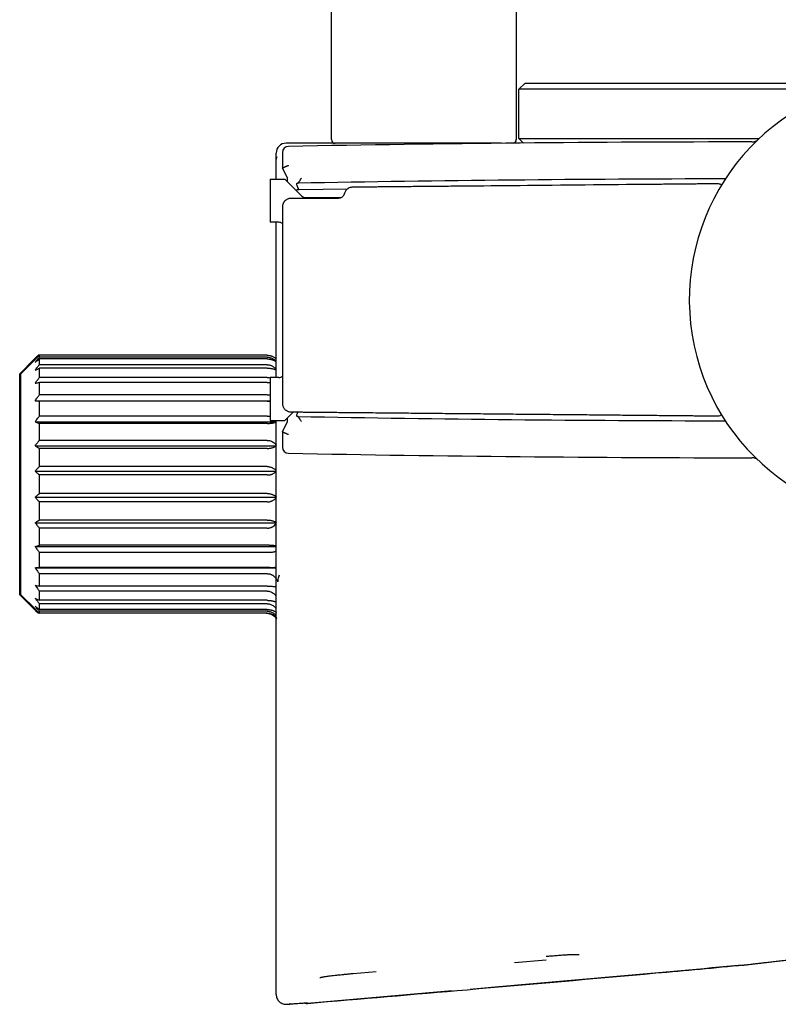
# Model space of a CAD drawing. Header units: millimetres. Extents: x 8 to 1894, y 12 to 2723.
# Tile 105 of 152: x 1364 to 1426, y 1558 to 1638. Entities that reach past the tile are written whole.
import ezdxf

# ---------------------------------------------------------------- set-up
doc = ezdxf.new("R2010")
doc.units = ezdxf.units.MM

msp = doc.modelspace()

# ---------------------------------------------------------------- linework, layer by layer
at = {"color": 7, "linetype": 'Continuous', "lineweight": 30}
for p, q in [((1389.248, 1628.418), (1389.248, 2080.259)), ((1404.248, 2080.259), (1404.248, 1628.418)), ((1404.964, 1633.008), (1404.464, 1632.508)), ((1424.764, 1632.508), (1404.464, 1632.508)), ((1404.464, 1628.508), (1404.464, 1632.508)), ((1404.964, 1633.008), (1424.764, 1633.008)), ((1424.764, 1633.008), (1432.683, 1633.008)), ((1430.771, 1632.508), (1424.764, 1632.508)), ((1404.464, 1628.508), (1404.837, 1628.136)), ((1404.464, 1628.508), (1423.976, 1628.508)), ((1389.487, 1628.125), (1385.564, 1628.125)), ((1391.885, 1628.118), (1389.548, 1628.118)), ((1401.009, 1628.118), (1391.885, 1628.118)), ((1403.05, 1628.118), (1401.009, 1628.118)), ((1384.764, 1626.715), (1384.764, 1627.325)), ((1385.268, 1627.366), (1385.268, 1626.113)), ((1384.764, 1625.206), (1384.764, 1626.715)), ((1385.679, 1625.293), (1385.268, 1626.113)), ((1384.263, 1625.206), (1384.263, 1621.706)), ((1384.263, 1625.206), (1385.463, 1625.206)), ((1385.463, 1625.206), (1386.817, 1623.853)), ((1385.464, 1625.206), (1385.463, 1625.206)), ((1385.464, 1625.206), (1385.464, 1625.206)), ((1385.464, 1625.206), (1385.464, 1625.206)), ((1385.464, 1625.206), (1386.818, 1623.853)), ((1386.516, 1624.879), (1386.503, 1624.879)), ((1386.639, 1624.336), (1386.465, 1624.333)), ((1390.534, 1624.4), (1386.639, 1624.336)), ((1387.171, 1623.706), (1390.035, 1623.706)), ((1384.963, 1621.706), (1384.263, 1621.706)), ((1384.764, 1609.106), (1384.764, 1621.706)), ((1365.439, 1610.817), (1365.439, 1610.908)), ((1365.538, 1610.908), (1365.439, 1610.908)), ((1365.538, 1610.751), (1365.538, 1610.908)), ((1384.038, 1610.908), (1365.538, 1610.908)), ((1365.089, 1610.563), (1363.939, 1609.413)), ((1365.188, 1610.563), (1364.038, 1609.413)), ((1384.038, 1610.751), (1365.538, 1610.751)), ((1365.538, 1610.143), (1365.538, 1610.607)), ((1384.038, 1610.607), (1365.538, 1610.607)), ((1384.038, 1610.143), (1365.538, 1610.143)), ((1363.939, 1600.436), (1363.939, 1609.413)), ((1364.038, 1600.436), (1364.038, 1609.413)), ((1365.538, 1609.11), (1365.538, 1609.862)), ((1384.038, 1609.862), (1365.538, 1609.862)), ((1384.038, 1609.11), (1365.538, 1609.11)), ((1365.538, 1607.699), (1365.538, 1608.705)), ((1384.038, 1608.705), (1365.538, 1608.705)), ((1384.263, 1609.106), (1384.263, 1605.606)), ((1384.963, 1609.106), (1384.263, 1609.106)), ((1384.038, 1607.699), (1365.538, 1607.699)), ((1365.188, 1607.213), (1384.263, 1607.213)), ((1365.538, 1605.97), (1365.538, 1607.187)), ((1384.038, 1607.187), (1365.538, 1607.187)), ((1385.463, 1605.606), (1386.165, 1606.308)), ((1385.464, 1605.606), (1386.166, 1606.308)), ((1365.188, 1605.5), (1384.764, 1605.5)), ((1384.039, 1605.97), (1365.538, 1605.97)), ((1365.538, 1603.999), (1365.538, 1605.374)), ((1384.051, 1605.374), (1365.538, 1605.374)), ((1384.263, 1605.606), (1385.463, 1605.606)), ((1384.721, 1605.606), (1384.764, 1605.551)), ((1384.764, 1602.823), (1384.764, 1605.606)), ((1385.268, 1604.7), (1385.679, 1605.52)), ((1385.464, 1605.606), (1385.463, 1605.606)), ((1385.464, 1605.606), (1385.464, 1605.606)), ((1385.464, 1605.606), (1385.464, 1605.606)), ((1386.503, 1605.934), (1386.516, 1605.934)), ((1385.268, 1604.699), (1385.268, 1603.447)), ((1384.04, 1603.999), (1365.538, 1603.999)), ((1365.188, 1603.566), (1384.764, 1603.566)), ((1365.538, 1601.873), (1365.538, 1603.344)), ((1384.038, 1603.344), (1365.538, 1603.344)), ((1384.755, 1603.625), (1384.764, 1603.612)), ((1384.764, 1600.173), (1384.764, 1602.823)), ((1365.188, 1601.495), (1384.764, 1601.495)), ((1384.038, 1601.873), (1365.538, 1601.873)), ((1384.038, 1601.188), (1365.538, 1601.188)), ((1365.538, 1599.684), (1365.538, 1601.188)), ((1363.939, 1591.458), (1363.939, 1600.436)), ((1364.038, 1591.458), (1364.038, 1600.436)), ((1365.188, 1599.377), (1384.798, 1599.377)), ((1384.038, 1599.684), (1365.538, 1599.684)), ((1365.538, 1597.527), (1365.538, 1598.999)), ((1384.038, 1598.999), (1365.538, 1598.999)), ((1365.188, 1597.306), (1384.798, 1597.306)), ((1384.038, 1597.527), (1365.538, 1597.527)), ((1365.538, 1595.498), (1365.538, 1596.873)), ((1384.041, 1596.873), (1365.538, 1596.873)), ((1365.188, 1595.372), (1384.764, 1595.372)), ((1384.182, 1595.498), (1365.538, 1595.498)), ((1365.538, 1593.685), (1365.538, 1594.902)), ((1384.379, 1594.902), (1365.538, 1594.902)), ((1365.188, 1593.659), (1384.764, 1593.659)), ((1384.255, 1593.685), (1365.538, 1593.685)), ((1365.538, 1592.166), (1365.538, 1593.173)), ((1384.063, 1593.173), (1365.538, 1593.173)), ((1384.904, 1592.502), (1384.904, 1592.564)), ((1384.038, 1592.166), (1365.538, 1592.166)), ((1365.538, 1591.01), (1365.538, 1591.762)), ((1384.038, 1591.762), (1365.538, 1591.762)), ((1363.939, 1591.458), (1365.089, 1590.308)), ((1364.038, 1591.458), (1365.188, 1590.308)), ((1384.038, 1591.01), (1365.538, 1591.01)), ((1365.538, 1590.265), (1365.538, 1590.729)), ((1384.038, 1590.729), (1365.538, 1590.729)), ((1384.038, 1590.265), (1365.538, 1590.265)), ((1365.538, 1589.964), (1365.538, 1590.121)), ((1384.038, 1590.121), (1365.538, 1590.121)), ((1365.439, 1589.964), (1365.439, 1590.055)), ((1365.538, 1589.964), (1365.439, 1589.964)), ((1384.038, 1589.964), (1365.538, 1589.964)), ((1406.69, 1561.8), (1404.098, 1561.569)), ((1391.018, 1560.706), (1392.866, 1560.866)), ((1384.764, 1559.009), (1384.764, 1559.156)), ((1399.039, 1559.294), (1387.307, 1558.283)), ((1385.631, 1558.212), (1385.806, 1558.227)), ((1385.918, 1558.236), (1385.806, 1558.227)), ((1387.307, 1558.289), (1387.307, 1558.286)), ((1387.307, 1558.283), (1387.307, 1558.286))]:
    msp.add_line(p, q, dxfattribs=at)
at = {"color": 7, "linetype": 'Continuous', "lineweight": 30, "flags": 128}
for points in [[(1386.629, 1624.351), (1386.571, 1624.45), (1386.522, 1624.538), (1386.484, 1624.616), (1386.456, 1624.685), (1386.439, 1624.742), (1386.431, 1624.79), (1386.434, 1624.828), (1386.446, 1624.855), (1386.469, 1624.872), (1386.503, 1624.879)], [(1386.503, 1605.934), (1386.469, 1605.941), (1386.446, 1605.958), (1386.434, 1605.985), (1386.431, 1606.023), (1386.439, 1606.07), (1386.456, 1606.128), (1386.484, 1606.196), (1386.522, 1606.275), (1386.536, 1606.301)]]:
    msp.add_lwpolyline(points, dxfattribs=at)
at = {"color": 7, "linetype": 'Continuous', "lineweight": 30}
for centre, radius, start, end in [((1436.264, 1615.406), 17.962, 97.71804, 274.79242), ((1385.564, 1627.325), 0.8, 90, 180), ((1385.768, 1627.366), 0.5, 91.08075, 180.00105), ((1424.354, -420.271), 2048.5, 90.027262, 91.079562), ((1389.548, 1628.418), 0.3, 180, 270), ((1403.948, 1628.418), 0.3, 284.76595, 0), ((1424.354, -420.271), 2045.5, 90.0877, 91.059936), ((1387.171, 1624.206), 0.5, 225, 270), ((1387.171, 1624.206), 0.5, 225, 270), ((1384.963, 1621.206), 0.5, 51.62623, 90), ((1384.963, 1609.606), 0.5, 270, 308.88689), ((1424.354, 3651.084), 2045.5, 268.940064, 269.9123), ((1385.768, 1603.447), 0.5, 179.99904, 268.91916), ((1424.354, 3651.084), 2048.5, 268.920438, 269.972738)]:
    msp.add_arc(centre, radius, start, end, dxfattribs=at)
for centre, major_axis, start_param, end_param in [((1385.673, 1623.891), (0.006, 1.402), 5.608947, 6.268147), ((1385.673, 1606.922), (-0.006, 1.402), 3.156631, 3.815831)]:
    msp.add_ellipse(centre, major_axis=major_axis, ratio=0.007618, start_param=start_param, end_param=end_param, dxfattribs=at)
for points, knots in [([(1423.38, 1628.229), (1423.43, 1628.232), (1423.531, 1628.237), (1423.676, 1628.283), (1423.791, 1628.337), (1423.849, 1628.384), (1423.868, 1628.4)], [0, 0, 0, 0, 0.286739, 0.572287, 0.858239, 1, 1, 1, 1]), ([(1384.764, 1626.715), (1384.766, 1626.747), (1384.768, 1626.81), (1384.788, 1626.922), (1384.818, 1626.996), (1384.837, 1627.043)], [0, 0, 0, 0, 0.290537, 0.562225, 1, 1, 1, 1]), ([(1385.268, 1626.113), (1385.27, 1626.115), (1385.272, 1626.117), (1385.289, 1626.126), (1385.312, 1626.137), (1385.341, 1626.151), (1385.373, 1626.166), (1385.396, 1626.176), (1385.418, 1626.186), (1385.44, 1626.195), (1385.463, 1626.205), (1385.489, 1626.217), (1385.517, 1626.229), (1385.548, 1626.242), (1385.595, 1626.262), (1385.652, 1626.286), (1385.71, 1626.31), (1385.744, 1626.324), (1385.761, 1626.332), (1385.766, 1626.334), (1385.768, 1626.334)], [0, 0, 0, 0, 0.123082, 0.186098, 0.249693, 0.369662, 0.411998, 0.455383, 0.499747, 0.534401, 0.571999, 0.612466, 0.655696, 0.701554, 0.749871, 0.856746, 0.932652, 0.979828, 0.993216, 1, 1, 1, 1]), ([(1385.268, 1626.113), (1385.268, 1626.113), (1385.268, 1626.113), (1385.268, 1626.113), (1385.268, 1626.113)], [0, 0, 0, 0, 0.56, 1, 1, 1, 1]), ([(1386.516, 1624.879), (1386.524, 1624.881), (1386.54, 1624.885), (1386.57, 1624.912), (1386.603, 1624.954), (1386.638, 1625.007), (1386.678, 1625.071), (1386.713, 1625.131), (1386.744, 1625.186), (1386.773, 1625.237), (1386.795, 1625.275), (1386.807, 1625.296)], [0, 0, 0, 0, 0.122938, 0.246984, 0.372412, 0.499487, 0.617824, 0.749375, 0.814465, 0.898009, 1, 1, 1, 1]), ([(1420.917, 1624.738), (1420.898, 1624.749), (1420.842, 1624.781), (1420.739, 1624.813), (1420.602, 1624.832), (1420.451, 1624.826), (1420.279, 1624.826), (1420.042, 1624.823), (1419.732, 1624.82), (1419.359, 1624.817), (1418.96, 1624.813), (1418.541, 1624.809), (1418.085, 1624.805), (1417.59, 1624.8), (1417.059, 1624.795), (1416.49, 1624.79), (1412.518, 1624.752), (1407.16, 1624.702), (1401.755, 1624.651), (1399.683, 1624.632), (1398.939, 1624.625), (1398.199, 1624.618), (1397.473, 1624.611), (1396.761, 1624.604), (1396.072, 1624.598), (1395.41, 1624.592), (1394.788, 1624.586), (1394.206, 1624.58), (1393.665, 1624.575), (1393.172, 1624.571), (1392.727, 1624.566), (1392.328, 1624.563), (1391.965, 1624.559), (1391.638, 1624.556), (1391.382, 1624.554), (1391.191, 1624.552), (1391.05, 1624.55), (1390.907, 1624.552), (1390.754, 1624.524), (1390.626, 1624.467), (1390.529, 1624.398), (1390.455, 1624.33), (1390.384, 1624.241), (1390.319, 1624.124), (1390.287, 1623.98), (1390.215, 1623.847), (1390.117, 1623.75), (1390.011, 1623.687), (1389.904, 1623.652), (1389.79, 1623.645), (1389.665, 1623.647), (1389.486, 1623.646), (1389.241, 1623.647), (1388.935, 1623.646), (1388.596, 1623.646), (1388.227, 1623.646), (1387.817, 1623.646), (1387.404, 1623.646), (1387.012, 1623.646), (1386.669, 1623.646), (1386.364, 1623.647), (1386.134, 1623.645), (1385.97, 1623.648), (1385.862, 1623.642), (1385.767, 1623.62), (1385.676, 1623.586), (1385.595, 1623.542), (1385.525, 1623.491), (1385.469, 1623.439), (1385.428, 1623.393), (1385.397, 1623.351), (1385.376, 1623.318), (1385.357, 1623.287), (1385.34, 1623.254), (1385.308, 1623.18), (1385.273, 1623.057), (1385.274, 1622.879), (1385.273, 1622.692), (1385.274, 1622.45), (1385.273, 1622.15), (1385.273, 1621.757), (1385.273, 1621.304), (1385.273, 1620.787), (1385.273, 1620.211), (1385.273, 1619.575), (1385.273, 1618.878), (1385.273, 1618.131), (1385.273, 1617.336), (1385.273, 1616.542), (1385.273, 1615.756), (1385.273, 1615.001), (1385.273, 1614.252), (1385.273, 1613.528), (1385.273, 1612.831), (1385.273, 1612.125), (1385.273, 1611.413), (1385.273, 1610.699), (1385.273, 1610.024), (1385.273, 1609.403), (1385.273, 1608.835), (1385.273, 1608.318), (1385.274, 1607.869), (1385.273, 1607.488), (1385.274, 1607.22), (1385.272, 1607.023), (1385.278, 1606.89), (1385.309, 1606.772), (1385.355, 1606.67), (1385.41, 1606.584), (1385.47, 1606.515), (1385.531, 1606.46), (1385.603, 1606.409), (1385.681, 1606.368), (1385.787, 1606.33), (1385.922, 1606.305), (1386.105, 1606.31), (1386.339, 1606.306), (1386.627, 1606.304), (1386.972, 1606.3), (1387.367, 1606.297), (1387.811, 1606.293), (1388.304, 1606.288), (1388.835, 1606.283), (1389.401, 1606.278), (1390.001, 1606.272), (1390.638, 1606.266), (1391.298, 1606.26), (1392.324, 1606.25), (1393.723, 1606.237), (1395.507, 1606.22), (1397.335, 1606.203), (1399.206, 1606.186), (1401.109, 1606.168), (1403.043, 1606.149), (1405.008, 1606.131), (1407.014, 1606.112), (1408.618, 1606.097), (1409.806, 1606.086), (1410.567, 1606.079), (1411.334, 1606.072), (1412.106, 1606.064), (1412.878, 1606.057), (1413.636, 1606.05), (1414.389, 1606.043), (1415.124, 1606.036), (1415.838, 1606.029), (1416.507, 1606.023), (1417.131, 1606.017), (1417.7, 1606.012), (1418.215, 1606.007), (1418.68, 1606.003), (1419.103, 1605.999), (1419.486, 1605.995), (1419.828, 1605.992), (1420.109, 1605.989), (1420.334, 1605.987), (1420.51, 1605.985), (1420.662, 1605.984), (1420.788, 1606.014), (1420.872, 1606.046), (1420.911, 1606.07), (1420.921, 1606.076)], [0, 0, 0, 0, 0.000725, 0.002179, 0.003647, 0.005362, 0.007312, 0.009491, 0.013378, 0.017832, 0.022144, 0.026881, 0.032042, 0.037627, 0.043636, 0.050069, 0.056897, 0.178309, 0.231756, 0.240157, 0.248558, 0.256959, 0.265257, 0.273166, 0.281111, 0.288599, 0.29563, 0.302203, 0.30832, 0.31398, 0.318898, 0.323409, 0.327515, 0.331214, 0.334507, 0.336174, 0.337713, 0.339282, 0.34102, 0.342944, 0.34396, 0.345048, 0.346331, 0.347825, 0.34955, 0.351299, 0.352845, 0.354185, 0.355441, 0.356635, 0.358037, 0.359673, 0.362713, 0.366328, 0.370041, 0.374211, 0.37884, 0.383927, 0.388241, 0.392119, 0.395562, 0.398569, 0.399909, 0.401121, 0.402226, 0.403225, 0.404389, 0.405362, 0.406144, 0.40696, 0.407477, 0.407883, 0.408296, 0.408716, 0.409142, 0.411007, 0.413001, 0.415135, 0.417387, 0.421182, 0.425319, 0.430688, 0.436542, 0.442878, 0.450205, 0.458087, 0.466524, 0.475516, 0.485064, 0.493444, 0.502148, 0.510653, 0.518842, 0.526717, 0.534277, 0.542782, 0.550849, 0.558479, 0.565671, 0.57189, 0.577741, 0.583222, 0.58709, 0.590674, 0.592297, 0.593784, 0.595156, 0.596417, 0.597564, 0.598598, 0.59952, 0.600329, 0.601576, 0.60252, 0.604124, 0.60619, 0.608707, 0.612054, 0.615958, 0.620418, 0.625435, 0.631009, 0.637139, 0.643429, 0.650214, 0.657491, 0.665009, 0.672603, 0.692275, 0.712439, 0.733095, 0.754242, 0.775881, 0.797612, 0.819817, 0.842496, 0.865649, 0.874186, 0.882786, 0.891448, 0.900173, 0.908961, 0.917635, 0.925889, 0.934478, 0.942552, 0.950112, 0.957157, 0.963688, 0.969398, 0.974647, 0.979435, 0.983761, 0.987626, 0.991029, 0.993279, 0.99527, 0.996983, 0.998431, 0.999624, 1, 1, 1, 1]), ([(1386.465, 1624.333), (1386.444, 1624.33), (1386.416, 1624.327), (1386.395, 1624.291), (1386.389, 1624.281)], [0, 0, 0, 0, 0.749457, 1, 1, 1, 1]), ([(1386.629, 1624.351), (1386.629, 1624.35), (1386.627, 1624.349), (1386.612, 1624.346), (1386.583, 1624.342), (1386.536, 1624.338), (1386.489, 1624.335), (1386.465, 1624.333)], [0, 0, 0, 0, 0.159139, 0.325031, 0.499028, 0.74322, 1, 1, 1, 1]), ([(1365.089, 1610.563), (1365.153, 1610.628), (1365.269, 1610.743), (1365.387, 1610.857), (1365.439, 1610.908)], [0, 0, 0, 0, 0.559494, 1, 1, 1, 1]), ([(1365.188, 1610.563), (1365.253, 1610.628), (1365.369, 1610.743), (1365.486, 1610.857), (1365.538, 1610.908)], [0, 0, 0, 0, 0.559494, 1, 1, 1, 1]), ([(1384.038, 1610.908), (1384.077, 1610.907), (1384.154, 1610.904), (1384.254, 1610.887), (1384.34, 1610.864), (1384.412, 1610.838), (1384.491, 1610.804), (1384.575, 1610.757), (1384.674, 1610.689), (1384.731, 1610.631), (1384.764, 1610.596)], [0, 0, 0, 0, 0.130215, 0.260396, 0.348773, 0.439426, 0.533177, 0.66196, 0.798634, 1, 1, 1, 1]), ([(1365.188, 1610.342), (1365.253, 1610.419), (1365.369, 1610.555), (1365.486, 1610.691), (1365.538, 1610.751)], [0, 0, 0, 0, 0.559494, 1, 1, 1, 1]), ([(1365.188, 1610.342), (1365.253, 1610.392), (1365.369, 1610.481), (1365.486, 1610.569), (1365.538, 1610.607)], [0, 0, 0, 0, 0.559494, 1, 1, 1, 1]), ([(1365.188, 1609.688), (1365.253, 1609.773), (1365.369, 1609.925), (1365.486, 1610.076), (1365.538, 1610.143)], [0, 0, 0, 0, 0.559494, 1, 1, 1, 1]), ([(1384.038, 1610.751), (1384.074, 1610.749), (1384.145, 1610.747), (1384.251, 1610.726), (1384.355, 1610.693), (1384.456, 1610.647), (1384.552, 1610.589), (1384.642, 1610.518), (1384.714, 1610.449), (1384.751, 1610.401), (1384.764, 1610.384)], [0, 0, 0, 0, 0.120666, 0.243003, 0.368165, 0.497197, 0.631015, 0.770387, 0.915935, 1, 1, 1, 1]), ([(1384.038, 1610.607), (1384.077, 1610.606), (1384.154, 1610.605), (1384.254, 1610.591), (1384.34, 1610.573), (1384.412, 1610.554), (1384.491, 1610.527), (1384.575, 1610.492), (1384.674, 1610.439), (1384.731, 1610.394), (1384.764, 1610.367)], [0, 0, 0, 0, 0.130215, 0.260396, 0.348773, 0.439426, 0.533177, 0.66196, 0.798634, 1, 1, 1, 1]), ([(1384.038, 1610.143), (1384.074, 1610.141), (1384.145, 1610.138), (1384.251, 1610.115), (1384.355, 1610.079), (1384.456, 1610.028), (1384.552, 1609.962), (1384.642, 1609.883), (1384.714, 1609.807), (1384.751, 1609.754), (1384.764, 1609.734)], [0, 0, 0, 0, 0.120666, 0.243003, 0.368165, 0.497197, 0.631015, 0.770387, 0.915935, 1, 1, 1, 1]), ([(1365.188, 1609.688), (1365.253, 1609.721), (1365.369, 1609.779), (1365.486, 1609.837), (1365.538, 1609.862)], [0, 0, 0, 0, 0.559494, 1, 1, 1, 1]), ([(1384.038, 1609.862), (1384.077, 1609.862), (1384.154, 1609.861), (1384.254, 1609.852), (1384.34, 1609.84), (1384.412, 1609.827), (1384.491, 1609.81), (1384.575, 1609.786), (1384.674, 1609.752), (1384.731, 1609.722), (1384.764, 1609.704)], [0, 0, 0, 0, 0.130215, 0.260396, 0.348773, 0.439426, 0.533177, 0.66196, 0.798634, 1, 1, 1, 1]), ([(1365.188, 1608.629), (1365.253, 1608.719), (1365.369, 1608.88), (1365.486, 1609.04), (1365.538, 1609.11)], [0, 0, 0, 0, 0.5594943, 1, 1, 1, 1]), ([(1365.188, 1608.629), (1365.253, 1608.644), (1365.369, 1608.669), (1365.486, 1608.694), (1365.538, 1608.705)], [0, 0, 0, 0, 0.5594943, 1, 1, 1, 1]), ([(1384.038, 1609.11), (1384.074, 1609.109), (1384.145, 1609.105), (1384.221, 1609.091), (1384.259, 1609.076), (1384.263, 1609.074)], [0, 0, 0, 0, 0.465229, 0.936904, 1, 1, 1, 1]), ([(1384.038, 1608.705), (1384.077, 1608.705), (1384.153, 1608.705), (1384.227, 1608.702), (1384.263, 1608.7)], [0, 0, 0, 0, 0.5047746, 1, 1, 1, 1]), ([(1365.188, 1607.213), (1365.253, 1607.304), (1365.369, 1607.466), (1365.486, 1607.628), (1365.538, 1607.699)], [0, 0, 0, 0, 0.559494, 1, 1, 1, 1]), ([(1384.038, 1607.699), (1384.074, 1607.697), (1384.145, 1607.694), (1384.221, 1607.679), (1384.259, 1607.664), (1384.263, 1607.663)], [0, 0, 0, 0, 0.4652291, 0.9369036, 1, 1, 1, 1]), ([(1365.188, 1607.213), (1365.253, 1607.208), (1365.369, 1607.199), (1365.486, 1607.191), (1365.538, 1607.187)], [0, 0, 0, 0, 0.559494, 1, 1, 1, 1]), ([(1384.038, 1607.187), (1384.077, 1607.187), (1384.153, 1607.187), (1384.227, 1607.188), (1384.263, 1607.189)], [0, 0, 0, 0, 0.504775, 1, 1, 1, 1]), ([(1365.188, 1605.5), (1365.253, 1605.588), (1365.369, 1605.745), (1365.486, 1605.901), (1365.538, 1605.97)], [0, 0, 0, 0, 0.559494, 1, 1, 1, 1]), ([(1365.188, 1605.5), (1365.253, 1605.476), (1365.369, 1605.434), (1365.486, 1605.392), (1365.538, 1605.374)], [0, 0, 0, 0, 0.559494, 1, 1, 1, 1]), ([(1384.039, 1605.97), (1384.079, 1605.969), (1384.155, 1605.966), (1384.228, 1605.946), (1384.263, 1605.936)], [0, 0, 0, 0, 0.519235, 1, 1, 1, 1]), ([(1384.051, 1605.374), (1384.089, 1605.374), (1384.166, 1605.375), (1384.266, 1605.381), (1384.351, 1605.39), (1384.423, 1605.399), (1384.501, 1605.412), (1384.584, 1605.429), (1384.68, 1605.453), (1384.734, 1605.473), (1384.764, 1605.485)], [0, 0, 0, 0, 0.132262, 0.264225, 0.353677, 0.445339, 0.540057, 0.67074, 0.809455, 1, 1, 1, 1]), ([(1386.807, 1605.517), (1386.79, 1605.547), (1386.761, 1605.598), (1386.724, 1605.662), (1386.698, 1605.707), (1386.677, 1605.743), (1386.658, 1605.774), (1386.633, 1605.814), (1386.603, 1605.859), (1386.57, 1605.901), (1386.54, 1605.928), (1386.524, 1605.932), (1386.516, 1605.934)], [0, 0, 0, 0, 0.145968, 0.250437, 0.317972, 0.382161, 0.443015, 0.500548, 0.627629, 0.753054, 0.877086, 1, 1, 1, 1]), ([(1385.268, 1604.7), (1385.27, 1604.698), (1385.272, 1604.696), (1385.289, 1604.687), (1385.312, 1604.675), (1385.341, 1604.662), (1385.374, 1604.647), (1385.396, 1604.637), (1385.418, 1604.627), (1385.44, 1604.617), (1385.463, 1604.608), (1385.489, 1604.596), (1385.517, 1604.584), (1385.548, 1604.571), (1385.595, 1604.551), (1385.651, 1604.527), (1385.709, 1604.502), (1385.744, 1604.488), (1385.761, 1604.481), (1385.766, 1604.479), (1385.768, 1604.478)], [0, 0, 0, 0, 0.123083, 0.186098, 0.249693, 0.369658, 0.411995, 0.455382, 0.499746, 0.534381, 0.571969, 0.612433, 0.655667, 0.701537, 0.74987, 0.856206, 0.931948, 0.979308, 0.992913, 1, 1, 1, 1]), ([(1385.268, 1604.7), (1385.268, 1604.7), (1385.268, 1604.7), (1385.268, 1604.7), (1385.268, 1604.7)], [0, 0, 0, 0, 0.56, 1, 1, 1, 1]), ([(1365.188, 1603.566), (1365.253, 1603.647), (1365.369, 1603.792), (1365.486, 1603.936), (1365.538, 1603.999)], [0, 0, 0, 0, 0.559494, 1, 1, 1, 1]), ([(1384.04, 1603.999), (1384.099, 1603.996), (1384.216, 1603.989), (1384.38, 1603.932), (1384.53, 1603.848), (1384.614, 1603.774), (1384.656, 1603.736)], [0, 0, 0, 0, 0.247534, 0.498801, 0.744103, 1, 1, 1, 1]), ([(1384.656, 1603.736), (1384.676, 1603.716), (1384.711, 1603.68), (1384.742, 1603.642), (1384.755, 1603.625)], [0, 0, 0, 0, 0.563905, 1, 1, 1, 1]), ([(1365.188, 1603.566), (1365.253, 1603.524), (1365.369, 1603.45), (1365.486, 1603.377), (1365.538, 1603.344)], [0, 0, 0, 0, 0.559494, 1, 1, 1, 1]), ([(1384.038, 1603.344), (1384.077, 1603.345), (1384.154, 1603.347), (1384.254, 1603.358), (1384.34, 1603.373), (1384.412, 1603.389), (1384.491, 1603.411), (1384.575, 1603.441), (1384.674, 1603.485), (1384.731, 1603.522), (1384.764, 1603.545)], [0, 0, 0, 0, 0.130215, 0.260396, 0.348773, 0.439426, 0.533177, 0.66196, 0.798634, 1, 1, 1, 1]), ([(1423.887, 1602.398), (1423.862, 1602.419), (1423.798, 1602.472), (1423.676, 1602.53), (1423.531, 1602.575), (1423.43, 1602.581), (1423.38, 1602.584)], [0, 0, 0, 0, 0.177975, 0.452001, 0.725653, 1, 1, 1, 1]), ([(1365.188, 1601.495), (1365.253, 1601.565), (1365.369, 1601.692), (1365.486, 1601.818), (1365.538, 1601.873)], [0, 0, 0, 0, 0.559494, 1, 1, 1, 1]), ([(1365.188, 1601.495), (1365.253, 1601.437), (1365.369, 1601.335), (1365.486, 1601.233), (1365.538, 1601.188)], [0, 0, 0, 0, 0.559494, 1, 1, 1, 1]), ([(1384.038, 1601.873), (1384.074, 1601.872), (1384.145, 1601.869), (1384.251, 1601.85), (1384.355, 1601.82), (1384.456, 1601.777), (1384.552, 1601.723), (1384.642, 1601.657), (1384.714, 1601.593), (1384.751, 1601.549), (1384.764, 1601.533)], [0, 0, 0, 0, 0.120666, 0.243003, 0.368165, 0.497197, 0.631015, 0.770387, 0.915935, 1, 1, 1, 1]), ([(1384.038, 1601.188), (1384.077, 1601.189), (1384.154, 1601.191), (1384.254, 1601.207), (1384.34, 1601.227), (1384.412, 1601.25), (1384.491, 1601.281), (1384.575, 1601.322), (1384.674, 1601.383), (1384.731, 1601.435), (1384.764, 1601.466)], [0, 0, 0, 0, 0.130215, 0.260396, 0.348773, 0.439426, 0.533177, 0.66196, 0.798634, 1, 1, 1, 1]), ([(1384.764, 1576.014), (1384.764, 1576.472), (1384.764, 1577.431), (1384.764, 1579.003), (1384.764, 1580.751), (1384.764, 1582.682), (1384.764, 1584.793), (1384.764, 1586.953), (1384.764, 1588.749), (1384.764, 1590.118), (1384.764, 1591.138), (1384.764, 1592.165), (1384.764, 1593.126), (1384.764, 1593.991), (1384.764, 1594.819), (1384.764, 1595.768), (1384.764, 1596.805), (1384.764, 1597.831), (1384.764, 1598.712), (1384.764, 1599.479), (1384.764, 1599.952), (1384.764, 1600.173)], [0, 0, 0, 0, 0.064176, 0.134289, 0.210409, 0.292588, 0.380868, 0.475284, 0.559367, 0.600283, 0.641347, 0.68256, 0.723923, 0.756379, 0.785911, 0.821609, 0.868301, 0.908043, 0.942407, 0.973057, 1, 1, 1, 1]), ([(1365.188, 1599.377), (1365.253, 1599.435), (1365.369, 1599.537), (1365.486, 1599.639), (1365.538, 1599.684)], [0, 0, 0, 0, 0.559494, 1, 1, 1, 1]), ([(1365.188, 1599.377), (1365.253, 1599.307), (1365.369, 1599.18), (1365.486, 1599.054), (1365.538, 1598.999)], [0, 0, 0, 0, 0.5594943, 1, 1, 1, 1]), ([(1384.038, 1599.684), (1384.074, 1599.683), (1384.145, 1599.681), (1384.251, 1599.665), (1384.355, 1599.641), (1384.456, 1599.606), (1384.552, 1599.562), (1384.642, 1599.509), (1384.726, 1599.447), (1384.774, 1599.401), (1384.798, 1599.377)], [0, 0, 0, 0, 0.112968, 0.227501, 0.344677, 0.465478, 0.590758, 0.721239, 0.857502, 1, 1, 1, 1]), ([(1384.038, 1598.999), (1384.077, 1599), (1384.154, 1599.003), (1384.254, 1599.022), (1384.34, 1599.047), (1384.412, 1599.075), (1384.491, 1599.113), (1384.575, 1599.164), (1384.688, 1599.25), (1384.754, 1599.327), (1384.798, 1599.377)], [0, 0, 0, 0, 0.122381, 0.244729, 0.327789, 0.412988, 0.501098, 0.622133, 0.750584, 1, 1, 1, 1]), ([(1365.188, 1597.306), (1365.253, 1597.348), (1365.369, 1597.422), (1365.486, 1597.495), (1365.538, 1597.527)], [0, 0, 0, 0, 0.559494, 1, 1, 1, 1]), ([(1365.188, 1597.306), (1365.253, 1597.225), (1365.369, 1597.08), (1365.486, 1596.936), (1365.538, 1596.873)], [0, 0, 0, 0, 0.559494, 1, 1, 1, 1]), ([(1384.038, 1597.527), (1384.074, 1597.527), (1384.145, 1597.525), (1384.251, 1597.514), (1384.355, 1597.496), (1384.456, 1597.471), (1384.552, 1597.44), (1384.642, 1597.401), (1384.726, 1597.357), (1384.774, 1597.324), (1384.798, 1597.306)], [0, 0, 0, 0, 0.112968, 0.227501, 0.344677, 0.465478, 0.590758, 0.721239, 0.857502, 1, 1, 1, 1]), ([(1384.041, 1596.873), (1384.076, 1596.874), (1384.147, 1596.876), (1384.239, 1596.895), (1384.318, 1596.92), (1384.385, 1596.947), (1384.488, 1596.999), (1384.622, 1597.092), (1384.71, 1597.194), (1384.755, 1597.247)], [0, 0, 0, 0, 0.1226764, 0.2452596, 0.3282228, 0.4129915, 0.5002406, 0.7409365, 1, 1, 1, 1]), ([(1365.188, 1595.372), (1365.253, 1595.396), (1365.369, 1595.438), (1365.486, 1595.48), (1365.538, 1595.498)], [0, 0, 0, 0, 0.5594943, 1, 1, 1, 1]), ([(1365.188, 1595.372), (1365.253, 1595.284), (1365.369, 1595.127), (1365.486, 1594.971), (1365.538, 1594.902)], [0, 0, 0, 0, 0.5594943, 1, 1, 1, 1]), ([(1384.182, 1595.498), (1384.221, 1595.498), (1384.301, 1595.497), (1384.42, 1595.49), (1384.539, 1595.478), (1384.649, 1595.463), (1384.724, 1595.451), (1384.759, 1595.444), (1384.764, 1595.443)], [0, 0, 0, 0, 0.186694, 0.378224, 0.578342, 0.790344, 0.967917, 1, 1, 1, 1]), ([(1384.764, 1595.002), (1384.738, 1594.988), (1384.681, 1594.957), (1384.587, 1594.926), (1384.485, 1594.905), (1384.415, 1594.903), (1384.379, 1594.902)], [0, 0, 0, 0, 0.2280596, 0.4786162, 0.7342742, 1, 1, 1, 1]), ([(1365.188, 1593.659), (1365.253, 1593.664), (1365.369, 1593.673), (1365.486, 1593.681), (1365.538, 1593.685)], [0, 0, 0, 0, 0.559494, 1, 1, 1, 1]), ([(1365.188, 1593.659), (1365.253, 1593.568), (1365.369, 1593.406), (1365.486, 1593.244), (1365.538, 1593.173)], [0, 0, 0, 0, 0.559494, 1, 1, 1, 1]), ([(1384.255, 1593.685), (1384.321, 1593.685), (1384.461, 1593.686), (1384.623, 1593.688), (1384.725, 1593.691), (1384.759, 1593.691), (1384.764, 1593.692)], [0, 0, 0, 0, 0.374231, 0.790793, 0.963535, 1, 1, 1, 1]), ([(1384.063, 1593.173), (1384.104, 1593.171), (1384.185, 1593.168), (1384.29, 1593.14), (1384.378, 1593.104), (1384.451, 1593.064), (1384.529, 1593.011), (1384.609, 1592.942), (1384.691, 1592.854), (1384.768, 1592.752), (1384.813, 1592.677), (1384.836, 1592.638)], [0, 0, 0, 0, 0.1234092, 0.2453505, 0.3275914, 0.4117108, 0.4986374, 0.6134227, 0.7343451, 0.8628123, 1, 1, 1, 1]), ([(1384.836, 1592.638), (1384.85, 1592.613), (1384.874, 1592.569), (1384.895, 1592.523), (1384.904, 1592.502)], [0, 0, 0, 0, 0.559861, 1, 1, 1, 1]), ([(1384.904, 1592.564), (1384.907, 1592.622), (1384.914, 1592.737), (1384.959, 1592.912), (1385.012, 1593.027), (1385.038, 1593.085)], [0, 0, 0, 0, 0.331102, 0.666384, 1, 1, 1, 1]), ([(1365.188, 1592.243), (1365.253, 1592.228), (1365.369, 1592.203), (1365.486, 1592.178), (1365.538, 1592.166)], [0, 0, 0, 0, 0.559494, 1, 1, 1, 1]), ([(1365.188, 1592.243), (1365.253, 1592.153), (1365.369, 1591.992), (1365.486, 1591.832), (1365.538, 1591.762)], [0, 0, 0, 0, 0.559494, 1, 1, 1, 1]), ([(1384.038, 1592.166), (1384.07, 1592.166), (1384.133, 1592.166), (1384.228, 1592.163), (1384.312, 1592.159), (1384.384, 1592.153), (1384.447, 1592.148), (1384.508, 1592.142), (1384.58, 1592.133), (1384.66, 1592.121), (1384.726, 1592.109), (1384.758, 1592.102), (1384.764, 1592.1)], [0, 0, 0, 0, 0.108233, 0.218169, 0.330628, 0.409123, 0.49035, 0.574518, 0.661825, 0.801507, 0.958002, 1, 1, 1, 1]), ([(1384.038, 1591.762), (1384.086, 1591.759), (1384.183, 1591.754), (1384.321, 1591.711), (1384.451, 1591.646), (1384.568, 1591.562), (1384.672, 1591.461), (1384.736, 1591.387), (1384.764, 1591.345), (1384.764, 1591.344)], [0, 0, 0, 0, 0.164045, 0.331364, 0.493858, 0.663315, 0.825508, 0.994749, 1, 1, 1, 1]), ([(1365.188, 1591.184), (1365.253, 1591.151), (1365.369, 1591.093), (1365.486, 1591.035), (1365.538, 1591.01)], [0, 0, 0, 0, 0.559494, 1, 1, 1, 1]), ([(1365.188, 1591.184), (1365.253, 1591.099), (1365.369, 1590.947), (1365.486, 1590.796), (1365.538, 1590.729)], [0, 0, 0, 0, 0.559494, 1, 1, 1, 1]), ([(1384.038, 1591.01), (1384.07, 1591.009), (1384.133, 1591.008), (1384.228, 1591.001), (1384.312, 1590.991), (1384.384, 1590.98), (1384.447, 1590.967), (1384.508, 1590.953), (1384.58, 1590.933), (1384.66, 1590.905), (1384.726, 1590.878), (1384.758, 1590.861), (1384.764, 1590.857)], [0, 0, 0, 0, 0.108233, 0.218169, 0.330628, 0.409123, 0.49035, 0.574518, 0.661825, 0.801507, 0.958002, 1, 1, 1, 1]), ([(1365.089, 1590.308), (1365.153, 1590.244), (1365.269, 1590.129), (1365.387, 1590.014), (1365.439, 1589.964)], [0, 0, 0, 0, 0.559494, 1, 1, 1, 1]), ([(1365.188, 1590.53), (1365.253, 1590.48), (1365.369, 1590.391), (1365.486, 1590.303), (1365.538, 1590.265)], [0, 0, 0, 0, 0.559494, 1, 1, 1, 1]), ([(1365.188, 1590.53), (1365.253, 1590.453), (1365.369, 1590.317), (1365.486, 1590.181), (1365.538, 1590.121)], [0, 0, 0, 0, 0.559494, 1, 1, 1, 1]), ([(1365.188, 1590.308), (1365.253, 1590.244), (1365.369, 1590.129), (1365.486, 1590.014), (1365.538, 1589.964)], [0, 0, 0, 0, 0.559494, 1, 1, 1, 1]), ([(1384.038, 1590.729), (1384.086, 1590.727), (1384.183, 1590.722), (1384.321, 1590.681), (1384.451, 1590.62), (1384.568, 1590.541), (1384.672, 1590.445), (1384.736, 1590.376), (1384.764, 1590.336), (1384.764, 1590.334)], [0, 0, 0, 0, 0.164045, 0.331364, 0.493858, 0.663315, 0.825508, 0.994749, 1, 1, 1, 1]), ([(1384.038, 1590.265), (1384.07, 1590.264), (1384.133, 1590.263), (1384.228, 1590.252), (1384.312, 1590.237), (1384.384, 1590.219), (1384.447, 1590.2), (1384.508, 1590.178), (1384.58, 1590.148), (1384.66, 1590.105), (1384.726, 1590.065), (1384.758, 1590.039), (1384.764, 1590.033)], [0, 0, 0, 0, 0.1082325, 0.2181694, 0.3306283, 0.4091235, 0.4903496, 0.5745176, 0.6618254, 0.8015071, 0.9580025, 1, 1, 1, 1]), ([(1384.038, 1590.121), (1384.086, 1590.119), (1384.183, 1590.115), (1384.321, 1590.078), (1384.451, 1590.023), (1384.568, 1589.952), (1384.672, 1589.866), (1384.736, 1589.804), (1384.764, 1589.768), (1384.764, 1589.766)], [0, 0, 0, 0, 0.1640451, 0.3313645, 0.4938578, 0.6633146, 0.8255079, 0.9947488, 1, 1, 1, 1]), ([(1383.939, 1589.964), (1383.97, 1589.963), (1384.034, 1589.962), (1384.129, 1589.948), (1384.212, 1589.928), (1384.285, 1589.905), (1384.347, 1589.881), (1384.409, 1589.852), (1384.48, 1589.812), (1384.562, 1589.758), (1384.65, 1589.683), (1384.735, 1589.593), (1384.781, 1589.525), (1384.805, 1589.489)], [0, 0, 0, 0, 0.081765, 0.164818, 0.249776, 0.309076, 0.370439, 0.434025, 0.499982, 0.605506, 0.723732, 0.855092, 1, 1, 1, 1]), ([(1384.038, 1589.964), (1384.07, 1589.963), (1384.133, 1589.962), (1384.228, 1589.948), (1384.312, 1589.928), (1384.384, 1589.905), (1384.447, 1589.881), (1384.508, 1589.852), (1384.58, 1589.812), (1384.66, 1589.757), (1384.726, 1589.705), (1384.758, 1589.671), (1384.764, 1589.663)], [0, 0, 0, 0, 0.108233, 0.218169, 0.330628, 0.409123, 0.49035, 0.574518, 0.661825, 0.801507, 0.958002, 1, 1, 1, 1]), ([(1384.696, 1589.726), (1384.711, 1589.707), (1384.753, 1589.654), (1384.784, 1589.595), (1384.805, 1589.558)], [0, 0, 0, 0, 0.3538819, 1, 1, 1, 1]), ([(1384.764, 1561.841), (1384.764, 1561.876), (1384.764, 1561.945), (1384.764, 1562.054), (1384.764, 1562.165), (1384.764, 1562.279), (1384.764, 1562.396), (1384.764, 1562.51), (1384.764, 1562.622), (1384.764, 1562.731), (1384.764, 1562.816), (1384.764, 1562.877), (1384.764, 1562.91), (1384.764, 1562.945), (1384.764, 1562.984), (1384.764, 1563.028), (1384.764, 1563.074), (1384.764, 1563.122), (1384.764, 1563.227), (1384.764, 1563.395), (1384.764, 1563.642), (1384.764, 1563.904), (1384.764, 1564.172), (1384.764, 1564.444), (1384.764, 1564.647), (1384.764, 1564.783), (1384.764, 1564.846), (1384.764, 1564.911), (1384.764, 1564.975), (1384.764, 1565.041), (1384.764, 1565.107), (1384.764, 1565.298), (1384.764, 1565.629), (1384.764, 1566.133), (1384.764, 1566.673), (1384.764, 1567.161), (1384.764, 1567.576), (1384.764, 1567.903), (1384.764, 1568.24), (1384.764, 1568.588), (1384.764, 1568.946), (1384.764, 1569.442), (1384.764, 1570.098), (1384.764, 1570.944), (1384.764, 1571.845), (1384.764, 1572.803), (1384.764, 1573.817), (1384.764, 1574.884), (1384.764, 1575.636), (1384.764, 1576.014)], [0, 0, 0, 0, 0.030686, 0.060304, 0.088852, 0.116334, 0.142748, 0.168097, 0.189522, 0.210124, 0.229903, 0.235574, 0.241174, 0.246702, 0.252982, 0.260319, 0.267623, 0.274894, 0.282133, 0.314621, 0.346437, 0.377589, 0.408084, 0.434382, 0.460183, 0.465907, 0.471607, 0.477282, 0.482933, 0.488559, 0.494161, 0.499738, 0.536606, 0.572776, 0.608278, 0.643144, 0.661165, 0.679027, 0.696733, 0.714291, 0.731704, 0.74898, 0.784154, 0.819478, 0.855, 0.890767, 0.926827, 0.963223, 1, 1, 1, 1]), ([(1422.591, 1561.381), (1422.596, 1561.381), (1422.605, 1561.382), (1422.677, 1561.389), (1422.792, 1561.403), (1422.953, 1561.422), (1423.156, 1561.446), (1423.401, 1561.475), (1423.687, 1561.51), (1424.013, 1561.548), (1424.378, 1561.59), (1424.779, 1561.637), (1425.218, 1561.686), (1425.693, 1561.739), (1426.205, 1561.794), (1426.748, 1561.853), (1427.323, 1561.914), (1427.929, 1561.977), (1428.568, 1562.042), (1429.232, 1562.11), (1429.918, 1562.179), (1430.627, 1562.249), (1431.357, 1562.321), (1432.102, 1562.394), (1432.858, 1562.467), (1433.629, 1562.541), (1434.41, 1562.615), (1435.197, 1562.69), (1435.986, 1562.764), (1436.776, 1562.837), (1437.369, 1562.892), (1437.698, 1562.922), (1437.764, 1562.928)], [0, 0, 0, 0, 0.0344667, 0.0687315, 0.103081, 0.1378526, 0.1722581, 0.2062595, 0.2401724, 0.2745328, 0.308621, 0.3425855, 0.3765328, 0.41054, 0.4446668, 0.4789655, 0.5124815, 0.546459, 0.5809611, 0.6153057, 0.6492479, 0.6835079, 0.718168, 0.752354, 0.7865141, 0.8207434, 0.855162, 0.8894228, 0.9234631, 0.9573944, 0.9913952, 1, 1, 1, 1]), ([(1406.69, 1562.107), (1406.787, 1562.116), (1406.973, 1562.134), (1407.236, 1562.156), (1407.47, 1562.175), (1407.692, 1562.192), (1407.895, 1562.207), (1408.072, 1562.219), (1408.211, 1562.228), (1408.326, 1562.236), (1408.445, 1562.242), (1408.577, 1562.247), (1408.725, 1562.251), (1408.895, 1562.253), (1409.065, 1562.254), (1409.211, 1562.252), (1409.3, 1562.249), (1409.346, 1562.246), (1409.365, 1562.244), (1409.361, 1562.246), (1409.36, 1562.246)], [0, 0, 0, 0, 0.0787, 0.15055, 0.215566, 0.273731, 0.34059, 0.395241, 0.437716, 0.474472, 0.513663, 0.560094, 0.613906, 0.675256, 0.756052, 0.837087, 0.918149, 0.958509, 0.995069, 1, 1, 1, 1]), ([(1384.764, 1561.23), (1384.764, 1561.279), (1384.764, 1561.377), (1384.764, 1561.529), (1384.764, 1561.682), (1384.764, 1561.788), (1384.764, 1561.841)], [0, 0, 0, 0, 0.280001, 0.560004, 0.780004, 1, 1, 1, 1]), ([(1387.307, 1558.288), (1391.622, 1558.656), (1401.053, 1559.46), (1412.865, 1560.5), (1420.36, 1561.184), (1422.742, 1561.402)], [0, 0, 0, 0, 0.365298, 0.79824, 1, 1, 1, 1]), ([(1422.591, 1561.381), (1419.299, 1561.084), (1412.714, 1560.49), (1405.349, 1559.836), (1401.276, 1559.486), (1400.497, 1559.419)], [0, 0, 0, 0, 0.44712, 0.894241, 1, 1, 1, 1]), ([(1384.764, 1559.156), (1384.764, 1559.243), (1384.764, 1559.416), (1384.764, 1559.725), (1384.764, 1560.017), (1384.764, 1560.271), (1384.764, 1560.473), (1384.764, 1560.696), (1384.764, 1560.943), (1384.764, 1561.135), (1384.764, 1561.23)], [0, 0, 0, 0, 0.186669, 0.373333, 0.559994, 0.647991, 0.735989, 0.823988, 0.911991, 1, 1, 1, 1]), ([(1388.302, 1560.384), (1388.301, 1560.383), (1388.298, 1560.382), (1388.316, 1560.386), (1388.336, 1560.39), (1388.36, 1560.395), (1388.383, 1560.4), (1388.411, 1560.406), (1388.444, 1560.412), (1388.492, 1560.421), (1388.557, 1560.433), (1388.643, 1560.447), (1388.755, 1560.465), (1388.896, 1560.485), (1389.072, 1560.509), (1389.287, 1560.536), (1389.546, 1560.567), (1389.821, 1560.597), (1390.104, 1560.627), (1390.387, 1560.655), (1390.694, 1560.684), (1390.908, 1560.703), (1391.018, 1560.712)], [0, 0, 0, 0, 0.008596, 0.039398, 0.070778, 0.095212, 0.112659, 0.126082, 0.145077, 0.173592, 0.209891, 0.253947, 0.305731, 0.365209, 0.432362, 0.507208, 0.589836, 0.680341, 0.75345, 0.831057, 0.913204, 1, 1, 1, 1]), ([(1384.764, 1559.009), (1384.767, 1558.958), (1384.773, 1558.853), (1384.822, 1558.697), (1384.904, 1558.547), (1385.019, 1558.416), (1385.159, 1558.312), (1385.315, 1558.243), (1385.475, 1558.208), (1385.58, 1558.211), (1385.631, 1558.212)], [0, 0, 0, 0, 0.11558, 0.238872, 0.3679, 0.5, 0.6321, 0.761128, 0.88442, 1, 1, 1, 1]), ([(1385.806, 1558.227), (1385.906, 1558.235), (1386.104, 1558.252), (1386.387, 1558.274), (1386.643, 1558.293), (1386.868, 1558.308), (1387.054, 1558.32), (1387.195, 1558.328), (1387.289, 1558.331), (1387.3, 1558.329), (1387.306, 1558.328)], [0, 0, 0, 0, 0.127787, 0.252749, 0.376357, 0.49945, 0.622557, 0.746255, 0.871511, 1, 1, 1, 1]), ([(1387.072, 1558.321), (1387.078, 1558.318), (1387.115, 1558.301), (1387.194, 1558.282), (1387.266, 1558.283), (1387.307, 1558.283)], [0, 0, 0, 0, 0.092791, 0.498302, 1, 1, 1, 1])]:
    msp.add_open_spline(points, degree=3, knots=knots, dxfattribs=at)

doc.saveas('drawing.dxf')
